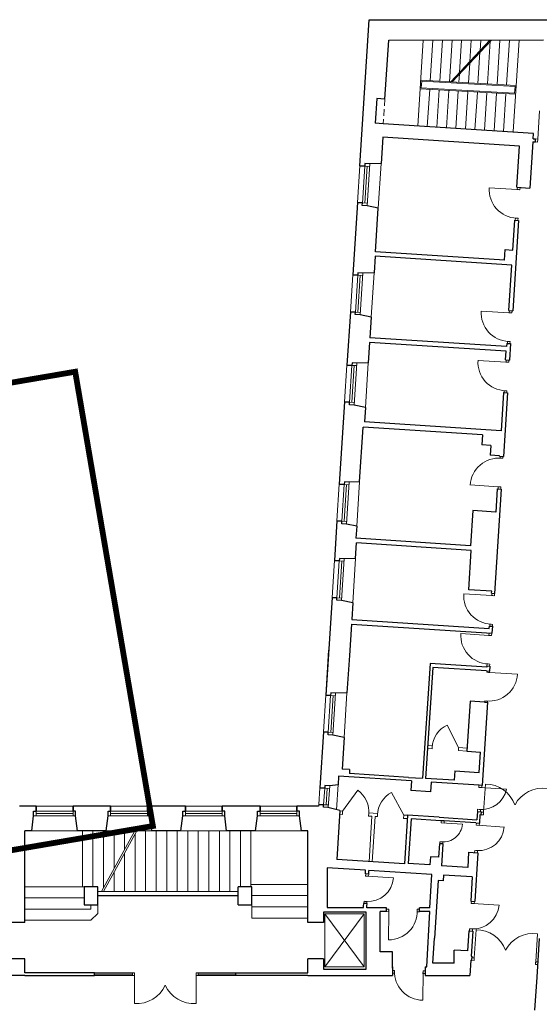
# Model space of a CAD drawing. Header units: centimetres. Extents: x 690840 to 714026, y 27673 to 40762.
# Tile 9 of 162: x 695422 to 695501, y 37516 to 37666. Entities that reach past the tile are written whole.
import ezdxf

# ---------------------------------------------------------------- set-up
doc = ezdxf.new("R2010")
doc.units = ezdxf.units.CM
doc.linetypes.add('DASHED', pattern=[19.05, 12.7, -6.35])
for name, color, linetype, lineweight in [('Drzwi i okna', 51, 'Continuous', 9), ('Przekrojowa', 253, 'Continuous', 25), ('Ramka', 255, 'Continuous', 9), ('S3_obrys zakresu', 1, 'Continuous', 5), ('Widokowa', 140, 'Continuous', 9)]:
    doc.layers.add(name, color=color, linetype=linetype, lineweight=lineweight)

# ---------------------------------------------------------------- blocks, each defined once
blk = doc.blocks.new('zw$2918')
at = {"layer": 'Drzwi i okna', "color": 0}
for p, q in [((3569.7, -430.1), (3574.6, -344.7)), ((3569.1, -439.1), (3562.6, -438.7)), ((3569.7, -430.1), (3563.1, -429.7)), ((3569.7, -430.1), (3569.1, -439.1)), ((3507.5, -583.5), (3422.1, -578)), ((3506.5, -583.4), (3515.4, -584)), ((3507.9, -576.5), (3507.5, -583.5)), ((3515.4, -584), (3515.9, -576.8)), ((3500.9, -670.1), (3509.9, -670.7)), ((3501.9, -670.2), (3501.5, -676.2)), ((3509.9, -670.7), (3509.5, -676.4)), ((3483.3, -957.6), (3398, -952.1)), ((3483.8, -950.6), (3483.3, -957.6)), ((3491.3, -958.1), (3491.8, -950.9)), ((3482.3, -957.6), (3491.3, -958.1)), ((3476.7, -1044.3), (3485.7, -1044.9)), ((3477.7, -1044.3), (3477.3, -1050.3)), ((3485.7, -1044.9), (3485.3, -1050.6)), ((3473.5, -1107.4), (3388.1, -1101.9)), ((3473.9, -1100.4), (3473.5, -1107.4)), ((3481.4, -1107.9), (3481.9, -1100.7)), ((3472.5, -1107.3), (3481.4, -1107.9)), ((3466.9, -1194), (3475.9, -1194.6)), ((3467.9, -1194.1), (3467.5, -1200.1)), ((3475.9, -1194.6), (3475.5, -1200.3)), ((3454.2, -1398.8), (3463.2, -1399.3)), ((3455.2, -1398.8), (3455.6, -1392.8)), ((3463.2, -1399.3), (3463.6, -1393.3)), ((3449.9, -1485.6), (3364.5, -1480.3)), ((3448.9, -1485.5), (3457.8, -1486.1)), ((3449.4, -1492.6), (3449.9, -1485.6)), ((3457.8, -1486.1), (3457.4, -1493.1)), ((3430.1, -1816), (3344.8, -1810.6)), ((3429.1, -1816), (3438.1, -1816.6)), ((3430.5, -1809), (3430.1, -1816)), ((3438.1, -1816.6), (3438.5, -1809.5)), ((3423.5, -1902.7), (3432.5, -1903.3)), ((3424.5, -1902.8), (3424.1, -1908.8)), ((3432.5, -1903.3), (3432.1, -1909.3)), ((3421.3, -1936.7), (3336, -1931.2)), ((3420.3, -1936.7), (3429.3, -1937.3)), ((3421.8, -1929.7), (3421.3, -1936.7)), ((3429.3, -1937.3), (3429.7, -1930.2)), ((3414.7, -2023.4), (3423.7, -2024)), ((3415.7, -2023.5), (3415.3, -2029.5)), ((3423.7, -2024), (3423.3, -2030)), ((3415.1, -2048.8), (3415.3, -2044.5)), ((3424, -2049.4), (3415.1, -2048.8)), ((3423.3, -2045.1), (3423, -2049.3)), ((3423, -2049.3), (3508.4, -2054.9)), ((3409.4, -2135.5), (3409.1, -2139.3)), ((3418.4, -2136.1), (3409.4, -2135.5)), ((3417.4, -2136), (3417.1, -2139.9)), ((3405.2, -2473.6), (3411.2, -2388.3)), ((3390.5, -2398.4), (3390.9, -2391.8)), ((3399.6, -2399), (3390.6, -2398.4)), ((3395, -2398.7), (3474.8, -2403.8)), ((3399.5, -2399), (3399.9, -2392.4)), ((3387.1, -2464.9), (3386.7, -2471.4)), ((3396.1, -2465.5), (3387.1, -2464.9)), ((3395.7, -2472), (3396.1, -2465.5)), ((3398.7, -2473.2), (3405.2, -2473.6)), ((3405.3, -2472.6), (3404.7, -2481.6)), ((3276.3, -2506.3), (3276.7, -2499.7)), ((3285.3, -2506.8), (3276.3, -2506.3)), ((3276.3, -2506.3), (3340.7, -2510.4)), ((3285.3, -2506.8), (3285.7, -2500.3)), ((3383.1, -2513.1), (3383.5, -2506.6)), ((3392.1, -2513.7), (3392.5, -2507.1)), ((3404.7, -2481.6), (3398.2, -2481.2)), ((3392.1, -2513.7), (3383.2, -2513.2)), ((3387.6, -2513.4), (3467.4, -2518.6)), ((3272.7, -2563.1), (3272.2, -2569.5)), ((3281.6, -2563.6), (3272.7, -2563.1)), ((3281.2, -2570.1), (3281.6, -2563.6)), ((3378.2, -2589.9), (3377.7, -2596.4)), ((3387.1, -2590.5), (3378.2, -2589.9)), ((3386.7, -2597), (3387.1, -2590.5)), ((3046.8, -2667.4), (3047.3, -2660.8)), ((3055.9, -2667.9), (3046.9, -2667.4)), ((3051.3, -2667.7), (3131.2, -2672.8)), ((3055.8, -2667.9), (3056.2, -2661.4)), ((3041.9, -2744.1), (3041.5, -2750.6)), ((3050.9, -2744.7), (3041.9, -2744.1)), ((3050.5, -2751.2), (3050.9, -2744.7)), ((3367.7, -2750.6), (3368.1, -2744.1)), ((3376.7, -2751.2), (3377.1, -2744.6)), ((3116.9, -2767.6), (3110.4, -2767.5)), ((3110.4, -2775.5), (3116.9, -2775.6)), ((3116.9, -2775.6), (3116.7, -2861.1)), ((3116.9, -2776.6), (3116.9, -2767.6)), ((3203.8, -2776.7), (3203.8, -2767.7)), ((3203.8, -2767.7), (3210.4, -2767.7)), ((3203.8, -2775.7), (3210.4, -2775.7)), ((3376.7, -2751.2), (3367.7, -2750.6)), ((3372.2, -2750.9), (3452, -2756.1)), ((3362.7, -2827.4), (3362.3, -2833.9)), ((3371.7, -2828), (3362.7, -2827.4)), ((3371.3, -2834.5), (3371.7, -2828)), ((3376.8, -2915.7), (3382.7, -2830.4)), ((3563.4, -2927.7), (3569, -2842.4)), ((3376.2, -2923.6), (3369.7, -2923.2)), ((3370.2, -2915.3), (3376.7, -2915.7)), ((3376.8, -2914.7), (3376.2, -2923.6)), ((3563.4, -2926.7), (3562.8, -2935.7)), ((3569.9, -2928.2), (3563.4, -2927.7)), ((3134.3, -2954.4), (3128.8, -2954.3)), ((3134.2, -2963.4), (3134.3, -2954.4)), ((3221.2, -2959.2), (3220.4, -3044.7)), ((3221.1, -2964.2), (3221.2, -2955.2)), ((3221.2, -2955.2), (3227.9, -2955.2)), ((3562.8, -2935.7), (3569.3, -2936.1)), ((2344.7, -2961.1), (2338.2, -2961.1)), ((2338.2, -2969.1), (2344.7, -2969.1)), ((2344.7, -2969.1), (2344.6, -3054.6)), ((2344.7, -2970.1), (2344.7, -2961.1)), ((2531.8, -2970.1), (2531.7, -2961.1)), ((2531.7, -2961.1), (2538.2, -2961.1)), ((2538.2, -2969.1), (2531.8, -2969.1)), ((2531.8, -2969.1), (2531.9, -3054.6)), ((3134.2, -2962.4), (3128.8, -2962.3)), ((3227.4, -2963.2), (3221.2, -2963.2))]:
    blk.add_line(p, q, dxfattribs=at)
at = {"layer": 'Drzwi i okna', "color": 0, "ltscale": 1.6}
for p, q in [((3329.2, -2277.6), (3294.8, -2209.1)), ((2976.8, -2470.3), (3022.7, -2406.9)), ((3163, -2482.3), (3125.6, -2413.6))]:
    blk.add_line(p, q, dxfattribs=at)
for centre, radius, start, end in [((3508.7, -583.7), 86.7, 176.193, 267.8036), ((3484.5, -957.9), 86.7, 176.193, 267.8036), ((3474.7, -1107.6), 86.7, 176.193, 267.8036), ((3451.1, -1485.5), 86.7, 84.979, 176.5896), ((3431.3, -1816.3), 86.7, 176.193, 267.8036), ((3422.5, -1937), 86.7, 176.193, 267.8036), ((3421.8, -2049.4), 86.7, 264.7676, 356.3783), ((3326.4, -2279.7), 77.4, 114.1138, 177.9529), ((3410.9, -2483.8), 95.4, 20.051, 89.8558), ((2975.9, -2472.7), 80.7, 354.5264, 54.6033), ((3163.5, -2484.8), 80.7, 117.9982, 178.0752), ((3399, -2388.1), 77.4, 264.5446, 348.3084), ((3584.7, -2496.1), 95.4, 81.999, 151.8038), ((3283.1, -2505.9), 57.8, 264.0905, 355.5263), ((3117.1, -2774.3), 86.7, 269.771, 1.3816), ((3382.5, -2925.8), 95.4, 20.4286, 90.2334), ((3556.3, -2937), 95.4, 82.3767, 152.1814), ((3221, -2957.9), 86.7, 177.9873, 269.5979), ((2351.1, -2959.4), 95.4, 266.0716, 335.8764), ((2525.3, -2959.4), 95.4, 204.1236, 273.9284)]:
    blk.add_arc(centre, radius, start, end, dxfattribs=at)
at = {"layer": 'Drzwi i okna', "color": 0}
for centre, radius, start, end in [((3505.8, -661.7), 78.2, 84.6681, 87.9667), ((3481.7, -1035.8), 78.2, 84.6681, 87.9667), ((3471.9, -1185.6), 78.2, 84.6681, 87.9667), ((3458.1, -1407.8), 78.2, 264.816, 268.1145), ((3428.5, -1894.2), 78.2, 84.6681, 87.9667), ((3419.7, -2014.9), 78.2, 84.6681, 87.9667), ((3414.5, -2127.1), 78.2, 84.6046, 87.9032), ((3482.9, -2482.5), 78.2, 174.3635, 177.6621), ((3389.8, -2512.7), 77.8, 266.3349, 355.7089), ((3283.2, -2485.4), 78.2, 264.6739, 267.9724), ((3388.7, -2512.3), 78.2, 264.6779, 267.9764), ((3053.6, -2667), 77.8, 266.3349, 355.7089), ((3052.5, -2666.5), 78.2, 264.6779, 267.9764), ((3195, -2772.3), 78.2, 178.2461, 181.5447), ((3374.4, -2750.2), 77.8, 266.3349, 355.7089), ((3373.3, -2749.8), 78.2, 264.6779, 267.9764), ((3454.5, -2924), 78.2, 174.7412, 178.0397), ((3485.2, -2926), 78.2, 354.5703, 357.8689), ((3143.1, -2959), 78.2, 357.8242, 1.1228), ((2422.8, -2965.8), 78.2, 178.2653, 181.5639), ((2453.6, -2965.8), 78.2, 358.4361, 1.7347)]:
    blk.add_arc(centre, radius, start, end, dxfattribs=at)
at = {"layer": 'Przekrojowa', "color": 0, "ltscale": 1.6}
for p, q in [((3029.2, -511.4), (3057.8, -68.3)), ((3057.8, -68.3), (3602.8, -67.7)), ((3105.4, -308.9), (3116.9, -130)), ((3116.9, -130), (3587.4, -129.3)), ((3080.4, -307.2), (3075.6, -382.1)), ((3105.4, -308.9), (3080.4, -307.2)), ((3100.5, -383.7), (3075.6, -382.1)), ((3556.6, -413.2), (3100.5, -383.7)), ((3555.6, -429.2), (3556.6, -413.2)), ((3099, -424.8), (3093.8, -504.8)), ((3514.1, -451.6), (3099, -424.8)), ((3555, -438.2), (3546, -578.9)), ((3555, -438.2), (3562.6, -438.7)), ((3555.6, -429.2), (3563.1, -429.7)), ((3562.6, -438.7), (3563.1, -429.7)), ((3506, -576.3), (3514.1, -451.6)), ((3093.8, -504.8), (3059.4, -505.5)), ((3506, -576.3), (3546, -578.9)), ((3022, -623.1), (3007.9, -842.7)), ((3085.1, -640), (3051.2, -632.8)), ((3076.5, -772.1), (3085.1, -640)), ((3493.7, -766.9), (3499.6, -676.1)), ((3511.6, -676.9), (3493.9, -951.3)), ((3499.6, -676.1), (3511.6, -676.9)), ((3468.7, -797.4), (3076.5, -772.1)), ((3468.7, -797.4), (3470.8, -765.5)), ((3470.8, -765.5), (3493.7, -766.9)), ((3075.6, -786), (3072.4, -836.1)), ((3490.8, -812.8), (3075.6, -786)), ((3072.4, -836.1), (3038.1, -836.8)), ((3481.9, -950.6), (3490.8, -812.8)), ((3000.7, -954.5), (2990.2, -1116.1)), ((3481.9, -950.6), (3493.9, -951.3)), ((3063.7, -971.3), (3029.9, -964.1)), ((3063.7, -971.3), (3059.7, -1033.5)), ((3474.8, -1060.3), (3059.7, -1033.5)), ((3058.8, -1047.5), (3054.8, -1109.5)), ((3473.9, -1074.3), (3058.8, -1047.5)), ((3472.2, -1100.2), (3473.9, -1074.3)), ((3475.5, -1050.3), (3474.8, -1060.3)), ((3475.5, -1050.3), (3487.4, -1051.1)), ((3487.4, -1051.1), (3484.2, -1101)), ((3472.2, -1100.2), (3484.2, -1101)), ((3054.8, -1109.5), (3020.4, -1110.3)), ((3465.8, -1200), (3458.3, -1315.8)), ((3477.8, -1200.8), (3465.4, -1393.4)), ((3465.8, -1200), (3477.8, -1200.8)), ((2983, -1227.9), (2966.9, -1477.4)), ((3046.1, -1244.7), (3012.2, -1237.6)), ((3046.1, -1244.7), (3043.2, -1289)), ((3028.5, -1470.8), (3039.3, -1304.8)), ((3401.4, -1328.2), (3039.3, -1304.8)), ((3458.3, -1315.8), (3043.2, -1289)), ((3401.4, -1328.2), (3399.5, -1358.1)), ((3427.4, -1359.9), (3399.5, -1358.1)), ((3427.4, -1359.9), (3425.5, -1389.8)), ((3453.4, -1391.6), (3425.5, -1389.8)), ((3453.4, -1392.6), (3453.4, -1391.6)), ((3453.4, -1392.6), (3465.4, -1393.4)), ((3028.5, -1470.8), (2997.1, -1471.5)), ((3458.9, -1493.2), (3438.5, -1809.5)), ((3446.9, -1492.4), (3442.4, -1562.3)), ((3446.9, -1492.4), (3458.9, -1493.2)), ((3372.6, -1557.8), (3365.7, -1664.6)), ((3442.4, -1562.3), (3372.6, -1557.8)), ((2959.7, -1589.1), (2951.9, -1709.9)), ((3019.8, -1605.3), (2988.9, -1598.8)), ((3019.8, -1605.3), (3017.4, -1642.1)), ((3365.7, -1664.6), (3017.4, -1642.1)), ((3016.5, -1703.3), (3019.5, -1656.2)), ((3367.8, -1678.7), (3019.5, -1656.2)), ((3016.5, -1703.3), (2982.1, -1704)), ((3360.1, -1798.2), (3367.8, -1678.7)), ((2944.7, -1821.6), (2925.6, -2118)), ((3429.9, -1802.7), (3360.1, -1798.2)), ((3429.5, -1809), (3429.9, -1802.7)), ((3429.5, -1809), (3438.5, -1809.5)), ((3007.7, -1838.5), (2973.9, -1831.3)), ((3007.7, -1838.5), (3004.5, -1888.8)), ((3003.6, -1902.7), (2997.4, -1998.2)), ((3003.6, -1902.7), (3430.7, -1930.3)), ((3004.5, -1888.8), (3422.6, -1915.7)), ((3422.6, -1915.7), (3423.1, -1908.8)), ((3423.1, -1908.8), (3432.1, -1909.3)), ((3432.1, -1909.3), (3430.7, -1930.3)), ((2934.4, -1981.3), (2925.6, -2118)), ((2997.4, -1998.2), (2990.1, -2111.4)), ((3242.4, -2022.4), (3219.9, -2370.6)), ((3415, -2033.5), (3242.4, -2022.4)), ((3415.2, -2029.5), (3415, -2033.5)), ((3415.2, -2029.5), (3424.3, -2030.1)), ((3424.3, -2030.1), (3423.3, -2045.1)), ((3250.6, -2033.9), (3228.7, -2371.2)), ((3414.3, -2044.5), (3250.6, -2033.9)), ((3414.3, -2044.5), (3423.3, -2045.1)), ((2990.1, -2111.4), (2955.8, -2112.2)), ((3364.3, -2136.4), (3354.5, -2288.2)), ((3408.1, -2139.3), (3364.3, -2136.4)), ((3417.1, -2139.9), (3400.8, -2392.4)), ((3408.1, -2139.3), (3417.2, -2139.9)), ((2918.4, -2229.8), (2907.4, -2399.4)), ((2981.4, -2246.6), (2947.6, -2239.5)), ((2981.4, -2246.6), (2975.2, -2342.8)), ((3354.5, -2288.2), (3396.2, -2290.9)), ((3392.2, -2352.8), (3396.2, -2290.9)), ((2998.2, -2344.3), (2975.2, -2342.8)), ((2998.2, -2344.3), (2997.4, -2356.3)), ((3177.2, -2367.9), (2997.4, -2356.3)), ((3317.6, -2348), (3315.7, -2376.8)), ((3317.6, -2348), (3392.2, -2352.8)), ((2963.1, -2390.5), (2937.6, -2393.6)), ((2964.8, -2364.3), (2963.1, -2390.5)), ((3186.3, -2378.6), (2964.8, -2364.3)), ((3177.2, -2367.9), (3219.9, -2370.6)), ((3186.3, -2378.6), (3184.4, -2407.5)), ((3315.7, -2376.8), (3228.7, -2371.2)), ((3246.1, -2382.5), (3244.3, -2411.4)), ((3391.8, -2391.9), (3246.1, -2382.5)), ((3244.3, -2411.4), (3184.4, -2407.5)), ((3400.8, -2392.4), (3391.8, -2391.9)), ((2904.2, -2449.8), (2903.8, -2455.3)), ((2046.2, -2455.3), (1995.8, -2455.3)), ((2272.2, -2455.3), (2158.2, -2455.3)), ((2499.2, -2455.3), (2384.2, -2455.3)), ((2726.2, -2455.3), (2611.2, -2455.3)), ((2903.8, -2455.3), (2838.2, -2455.3)), ((2968.8, -2468.8), (2932.2, -2459.4)), ((2968.8, -2468.8), (2959.2, -2617.5)), ((3386.7, -2471.4), (3385.1, -2496.6)), ((3386.7, -2471.4), (3398.8, -2472.2)), ((3398.2, -2481.2), (3398.8, -2472.2)), ((2032.6, -2530.3), (2038.4, -2485.1)), ((2171.7, -2530.3), (2166, -2485.1)), ((2258.6, -2530.3), (2264.4, -2485.1)), ((2397.7, -2530.3), (2392, -2485.1)), ((2485.6, -2530.3), (2491.4, -2485.1)), ((2624.7, -2530.3), (2619, -2485.1)), ((2712.6, -2530.3), (2718.4, -2485.1)), ((2851.7, -2530.3), (2846, -2485.1)), ((3174.5, -2483.1), (3165, -2630.7)), ((3270.3, -2489.2), (3174.5, -2483.1)), ((3184.9, -2493.7), (3176.2, -2629.5)), ((3275.7, -2499.6), (3184.9, -2493.7)), ((3270.3, -2489.2), (3385.1, -2496.6)), ((3285.7, -2500.3), (3275.7, -2499.6)), ((3381.5, -2506.4), (3285.7, -2500.3)), ((3381.5, -2506.4), (3393.4, -2507.2)), ((3393.4, -2507.2), (3395.1, -2481)), ((3395.1, -2481), (3398.2, -2481.2)), ((2011.9, -2808.1), (2011.9, -2530.3)), ((2032.6, -2530.3), (2011.9, -2530.3)), ((2258.6, -2530.3), (2171.7, -2530.3)), ((2485.6, -2530.3), (2397.7, -2530.3)), ((2712.6, -2530.3), (2624.7, -2530.3)), ((2870.9, -2530.3), (2851.7, -2530.3)), ((2870.9, -2808.1), (2870.9, -2530.3)), ((3271.2, -2569.5), (3268.6, -2610.4)), ((3281.2, -2570.1), (3271.2, -2569.5)), ((3281.2, -2570.1), (3277, -2636)), ((3359.8, -2595.2), (3356.8, -2641.1)), ((3359.8, -2595.2), (3387.6, -2597)), ((3387.6, -2597), (3378.1, -2744.7)), ((3165, -2630.7), (2959.2, -2617.5)), ((3242, -2633.7), (3176.2, -2629.5)), ((3243.6, -2608.8), (3242, -2633.7)), ((3268.6, -2610.4), (3243.6, -2608.8)), ((3046.9, -2649.8), (2930.1, -2642.2)), ((2930.1, -2642.2), (2930.1, -2763.2)), ((3046.3, -2660.7), (3046.9, -2649.8)), ((3056.2, -2661.4), (3056.8, -2650.4)), ((3247.5, -2662.7), (3056.8, -2650.4)), ((3356.8, -2641.1), (3277, -2636)), ((3056.2, -2661.4), (3046.3, -2660.7)), ((3241.8, -2763.5), (3247.5, -2662.7)), ((3267, -2681.4), (3255.7, -2856.1)), ((3281.9, -2682.4), (3267, -2681.4)), ((3283.1, -2664.4), (3281.9, -2682.4)), ((3370.9, -2670.1), (3283.1, -2664.4)), ((3370.9, -2670.1), (3366.3, -2743.9)), ((2191.9, -2699.8), (2191.9, -2754.8)), ((2232.9, -2699.8), (2191.9, -2699.8)), ((2232.9, -2754.8), (2232.9, -2699.8)), ((2659.9, -2754.8), (2659.9, -2699.8)), ((2700.9, -2699.8), (2659.9, -2699.8)), ((2700.9, -2754.8), (2700.9, -2699.8)), ((2232.9, -2726.8), (2659.9, -2726.8)), ((3366.3, -2743.9), (3378.1, -2744.7)), ((2191.9, -2754.8), (2232.9, -2754.8)), ((2659.9, -2754.8), (2700.9, -2754.8)), ((3048.6, -2777), (2918.9, -2777)), ((2918.9, -2777), (2918.9, -2808.1)), ((2930.1, -2763.2), (3040.5, -2763.2)), ((3040.5, -2763.2), (3040.8, -2758.7)), ((3040.8, -2758.7), (3041.2, -2750.4)), ((3051.2, -2751), (3041.2, -2750.4)), ((3048.6, -2949.8), (3048.6, -2777)), ((3050.5, -2763.5), (3050.7, -2759.3)), ((3090.8, -2763.5), (3050.5, -2763.5)), ((3050.7, -2759.3), (3051.2, -2751)), ((3110.4, -2763.5), (3090.8, -2763.5)), ((3090.8, -2897.5), (3090.8, -2775.5)), ((3110.4, -2775.5), (3090.8, -2775.5)), ((3110.4, -2775.5), (3110.4, -2763.5)), ((3241.8, -2763.5), (3210.4, -2763.5)), ((3210.4, -2775.5), (3210.4, -2763.5)), ((3241.8, -2775.5), (3210.4, -2775.5)), ((3232.4, -2943.5), (3241.8, -2775.5)), ((2011.9, -2808.1), (1963.9, -2808.1)), ((2918.9, -2808.1), (2870.9, -2808.1)), ((3360.5, -2833.8), (3356.7, -2894.6)), ((3360.5, -2833.8), (3356.7, -2894.6)), ((3360.5, -2833.8), (3372.3, -2834.5)), ((3372.3, -2834.5), (3367.4, -2911.1)), ((3250.8, -2931.7), (3255.7, -2856.1)), ((3574.4, -2856.9), (3566.8, -2974.4)), ((3128.8, -2897.5), (3090.8, -2897.5)), ((3128.8, -2947.5), (3128.8, -2897.5)), ((3315.6, -2931.7), (3315.6, -2892)), ((3356.7, -2894.6), (3315.6, -2892)), ((2011.9, -2919.1), (1963.9, -2919.1)), ((2011.9, -2961.1), (2011.9, -2919.1)), ((2870.9, -2961.1), (2870.9, -2919.1)), ((2918.9, -2919.1), (2870.9, -2919.1)), ((2918.9, -2919.1), (2918.9, -2949.8)), ((3366.6, -2923), (3363.6, -2969.1)), ((3366.6, -2923), (3369.7, -2923.2)), ((3366.6, -2923), (3369.7, -2923.2)), ((3367.4, -2911.1), (3370.5, -2911.3)), ((3369.7, -2923.2), (3370.5, -2911.3)), ((2918.9, -2949.8), (3048.6, -2949.8)), ((3128.8, -2943.5), (3128.8, -2969.1)), ((3227.4, -2943.5), (3227.4, -2969.1)), ((3227.4, -2943.5), (3232.4, -2943.5)), ((3315.6, -2931.7), (3250.8, -2931.7)), ((2011.9, -2969.1), (1787.9, -2969.1)), ((1999.9, -2969.1), (1996.9, -2969.1)), ((2222.8, -2961.1), (2011.9, -2961.1)), ((2011.9, -2969.1), (2222.8, -2969.1)), ((2222.8, -2969.1), (2222.8, -2961.1)), ((2652.8, -2969.1), (2652.8, -2961.1)), ((2652.8, -2961.1), (2870.9, -2961.1)), ((2870.9, -2969.1), (2652.8, -2969.1)), ((2870.9, -2969.1), (3128.8, -2969.1)), ((3227.4, -2969.1), (3363.6, -2969.1)), ((3566.8, -2974.4), (3560.3, -3074.7))]:
    blk.add_line(p, q, dxfattribs=at)
at = {"layer": 'Przekrojowa', "color": 0}
for p, q in [((3044.7, -504.6), (3044.2, -512.3)), ((3059.4, -505.5), (3044.7, -504.6)), ((3044.2, -512.3), (3029.2, -511.4)), ((3029.2, -511.4), (3044.2, -512.3)), ((3037, -624.1), (3022, -623.1)), ((3022, -623.1), (3037, -624.1)), ((3036.5, -631.9), (3037, -624.1)), ((3051.2, -632.8), (3036.5, -631.9)), ((3023.3, -835.9), (3022.8, -843.6)), ((3038.1, -836.8), (3023.3, -835.9)), ((3022.8, -843.6), (3007.9, -842.7)), ((3007.9, -842.7), (3022.8, -843.6)), ((3015.6, -955.4), (3000.7, -954.5)), ((3000.7, -954.5), (3015.6, -955.4)), ((3015.1, -963.2), (3015.6, -955.4)), ((3029.9, -964.1), (3015.1, -963.2)), ((3005.2, -1117.1), (2990.2, -1116.1)), ((2990.2, -1116.1), (3005.2, -1117.1)), ((3005.7, -1109.3), (3005.2, -1117.1)), ((3020.4, -1110.3), (3005.7, -1109.3)), ((2997.9, -1228.8), (2983, -1227.9)), ((2983, -1227.9), (2997.9, -1228.8)), ((2997.4, -1236.6), (2997.9, -1228.8)), ((3012.2, -1237.6), (2997.4, -1236.6)), ((2981.8, -1478.3), (2966.9, -1477.4)), ((2966.9, -1477.4), (2981.8, -1478.3)), ((2982.3, -1470.6), (2981.8, -1478.3)), ((2997.1, -1471.5), (2982.3, -1470.6)), ((2974.6, -1590.1), (2959.7, -1589.1)), ((2959.7, -1589.1), (2974.6, -1590.1)), ((2974.1, -1597.8), (2974.6, -1590.1)), ((2988.9, -1598.8), (2974.1, -1597.8)), ((2967.3, -1703.1), (2966.8, -1710.8)), ((2982.1, -1704), (2967.3, -1703.1)), ((2966.8, -1710.8), (2951.9, -1709.9)), ((2951.9, -1709.9), (2966.8, -1710.8)), ((2959.6, -1822.6), (2944.7, -1821.6)), ((2944.7, -1821.6), (2959.6, -1822.6)), ((2959.1, -1830.4), (2959.6, -1822.6)), ((2973.9, -1831.3), (2959.1, -1830.4)), ((2940.5, -2119), (2925.6, -2118)), ((2925.6, -2118), (2940.5, -2119)), ((2941, -2111.2), (2940.5, -2119)), ((2955.8, -2112.2), (2941, -2111.2)), ((2933.3, -2230.8), (2918.4, -2229.8)), ((2918.4, -2229.8), (2933.3, -2230.8)), ((2932.8, -2238.5), (2933.3, -2230.8)), ((2947.6, -2239.5), (2932.8, -2238.5)), ((2922.4, -2400.4), (2907.4, -2399.4)), ((2907.4, -2399.4), (2922.4, -2400.4)), ((2922.9, -2392.7), (2922.4, -2400.4)), ((2937.6, -2393.6), (2922.9, -2392.7)), ((2937.6, -2393.6), (2922.9, -2392.7)), ((2919.1, -2450.8), (2904.2, -2449.8)), ((2904.2, -2449.8), (2919.1, -2450.8)), ((2918.6, -2458.5), (2919.1, -2450.8)), ((2038.4, -2485.1), (2038.4, -2470.3)), ((2038.4, -2470.3), (2046.2, -2470.3)), ((2046.2, -2470.3), (2046.2, -2455.3)), ((2046.2, -2455.3), (2046.2, -2470.3)), ((2158.2, -2470.3), (2158.2, -2455.3)), ((2158.2, -2455.3), (2158.2, -2470.3)), ((2166, -2470.3), (2158.2, -2470.3)), ((2166, -2485.1), (2166, -2470.3)), ((2264.4, -2485.1), (2264.4, -2470.3)), ((2264.4, -2470.3), (2272.2, -2470.3)), ((2272.2, -2470.3), (2272.2, -2455.3)), ((2272.2, -2455.3), (2272.2, -2470.3)), ((2384.2, -2470.3), (2384.2, -2455.3)), ((2384.2, -2455.3), (2384.2, -2470.3)), ((2392, -2470.3), (2384.2, -2470.3)), ((2392, -2485.1), (2392, -2470.3)), ((2491.4, -2485.1), (2491.4, -2470.3)), ((2491.4, -2470.3), (2499.2, -2470.3)), ((2499.2, -2470.3), (2499.2, -2455.3)), ((2499.2, -2455.3), (2499.2, -2470.3)), ((2611.2, -2470.3), (2611.2, -2455.3)), ((2611.2, -2455.3), (2611.2, -2470.3)), ((2619, -2470.3), (2611.2, -2470.3)), ((2619, -2485.1), (2619, -2470.3)), ((2718.4, -2485.1), (2718.4, -2470.3)), ((2718.4, -2470.3), (2726.2, -2470.3)), ((2726.2, -2470.3), (2726.2, -2455.3)), ((2726.2, -2455.3), (2726.2, -2470.3)), ((2838.2, -2470.3), (2838.2, -2455.3)), ((2838.2, -2455.3), (2838.2, -2470.3)), ((2846, -2470.3), (2838.2, -2470.3)), ((2846, -2485.1), (2846, -2470.3)), ((2933.4, -2459.5), (2918.6, -2458.5))]:
    blk.add_line(p, q, dxfattribs=at)
at = {"layer": 'Widokowa', "color": 0, "ltscale": 1.6}
for p, q in [((3205.3, -390.5), (3222.1, -129.8)), ((3243.2, -253), (3251.2, -129.8)), ((3272.2, -254.6), (3280.2, -129.7)), ((3301.2, -256.2), (3309.3, -129.7)), ((3305.2, -256.4), (3424.3, -129.5)), ((3309.4, -256.6), (3428.7, -129.5)), ((3332, -227.8), (3338.4, -129.7)), ((3363.2, -194.6), (3367.4, -129.6)), ((3394.5, -161.3), (3396.5, -129.6)), ((3417, -262.6), (3425.3, -133.1)), ((3445.9, -264.2), (3454.6, -129.5)), ((3474.9, -265.8), (3483.7, -129.5)), ((3494.8, -407.3), (3512.8, -129.4)), ((3388, -261), (3394.1, -166.3)), ((3359.1, -259.4), (3362.9, -199.6)), ((3330.1, -257.8), (3331.7, -232.8)), ((3214.3, -251.4), (3503.9, -267.4)), ((3215.8, -274.9), (3217.1, -254.5)), ((3217.1, -254.5), (3500.7, -270.2)), ((3212.6, -277.7), (3502.1, -293.8)), ((3215.8, -274.9), (3499.3, -290.6)), ((3234.2, -392.4), (3241.5, -279.4)), ((3263.2, -394.2), (3270.5, -281)), ((3292.1, -396.1), (3299.5, -282.6)), ((3321.1, -398), (3328.4, -284.2)), ((3350, -399.9), (3357.4, -285.8)), ((3378.9, -401.7), (3386.3, -287.4)), ((3407.9, -403.6), (3415.3, -289)), ((3436.8, -405.5), (3444.2, -290.6)), ((3465.8, -407.3), (3473.2, -292.2)), ((3499.3, -290.6), (3500.7, -270.2)), ((3093.8, -504.8), (3085.1, -640)), ((3029.2, -511.4), (3022, -623.1)), ((3072.4, -836.1), (3063.7, -971.3)), ((3007.9, -842.7), (3000.7, -954.5)), ((2990.2, -1116.1), (2983, -1227.9)), ((3054.8, -1109.5), (3046.1, -1244.7)), ((2966.9, -1477.4), (2959.7, -1589.1)), ((3028.5, -1470.8), (3019.8, -1605.3)), ((3016.5, -1703.3), (3007.7, -1838.5)), ((2951.9, -1709.9), (2944.7, -1821.6)), ((2925.6, -2118), (2918.4, -2229.8)), ((2990.1, -2111.4), (2981.4, -2246.6)), ((3249.3, -2272.4), (3235.2, -2271.5)), ((3248.8, -2281.4), (3234.6, -2280.5)), ((3249.3, -2272.4), (3248.8, -2281.4)), ((3329.2, -2277.6), (3328.6, -2286.6)), ((3354.5, -2288.2), (3328.6, -2286.6)), ((3355.1, -2279.3), (3329.2, -2277.6)), ((2963.2, -2389.4), (2958.2, -2466.1)), ((2907.4, -2399.4), (2904.2, -2449.8)), ((2158.2, -2455.3), (2046.2, -2455.3)), ((2384.2, -2455.3), (2272.2, -2455.3)), ((2611.2, -2455.3), (2499.2, -2455.3)), ((2838.2, -2455.3), (2726.2, -2455.3)), ((2976.2, -2480.3), (2968.1, -2479.8)), ((2976.8, -2470.3), (2968.7, -2469.8)), ((2976.2, -2480.3), (2976.8, -2470.3)), ((3056, -2485.4), (3056.6, -2475.4)), ((3083.1, -2477.2), (3056.6, -2475.4)), ((3082.5, -2487.1), (3083.1, -2477.2)), ((3066, -2486.1), (3056, -2485.4)), ((3066, -2486.1), (3057.1, -2623.8)), ((3076, -2486.7), (3067, -2624.4)), ((3082.5, -2487.1), (3076, -2486.7)), ((3162.3, -2492.3), (3163, -2482.3)), ((3173.9, -2493), (3162.3, -2492.3)), ((3174.5, -2483.1), (3163, -2482.3)), ((2177.2, -2530.3), (2027.2, -2530.3)), ((2186.6, -2699.8), (2186.6, -2530.3)), ((2218.6, -2699.8), (2218.6, -2530.3)), ((2244.5, -2713.9), (2345.7, -2530.3)), ((2250.6, -2702.8), (2250.6, -2530.3)), ((2250.6, -2713.9), (2351.9, -2530.3)), ((2403.2, -2530.3), (2253.2, -2530.3)), ((2282.6, -2644.8), (2282.6, -2530.3)), ((2314.6, -2586.8), (2314.6, -2530.3)), ((2346.6, -2713.9), (2346.6, -2539.8)), ((2378.6, -2713.9), (2378.6, -2530.3)), ((2410.6, -2713.9), (2410.6, -2530.3)), ((2442.6, -2713.9), (2442.6, -2530.3)), ((2474.6, -2713.9), (2474.6, -2530.3)), ((2630.2, -2530.3), (2480.2, -2530.3)), ((2506.6, -2713.9), (2506.6, -2530.3)), ((2538.6, -2713.9), (2538.6, -2530.3)), ((2570.6, -2713.9), (2570.6, -2530.3)), ((2602.6, -2713.9), (2602.6, -2530.3)), ((2634.6, -2713.9), (2634.6, -2530.3)), ((2666.6, -2699.8), (2666.6, -2530.3)), ((2698.6, -2699.8), (2698.6, -2530.3)), ((2870.9, -2530.3), (2707.2, -2530.3)), ((2314.6, -2713.9), (2314.6, -2597.8)), ((2282.6, -2713.9), (2282.6, -2655.9)), ((2191.9, -2699.8), (2013.9, -2699.8)), ((2191.9, -2699.8), (2186.6, -2699.8)), ((2232.9, -2713.9), (2659.9, -2713.9)), ((2868.9, -2692.9), (2698.6, -2692.9)), ((2191.9, -2733.8), (2013.9, -2733.8)), ((2868.9, -2726.9), (2700.9, -2726.9)), ((2212.4, -2767.8), (2013.9, -2767.8)), ((2212.4, -2767.8), (2212.4, -2754.8)), ((2232.9, -2754.8), (2232.9, -2781.2)), ((2700.9, -2754.8), (2700.9, -2794.9)), ((2868.9, -2760.9), (2700.9, -2760.9)), ((2212.4, -2801.8), (2013.9, -2801.8)), ((2232.9, -2781.2), (2212.4, -2801.8)), ((2868.9, -2794.9), (2700.9, -2794.9)), ((2923, -2781.8), (3042.7, -2943)), ((2923, -2943), (3042.7, -2781.8)), ((2923, -2781.8), (3042.7, -2781.8)), ((2923, -2943), (2923, -2781.8)), ((3042.7, -2781.8), (3042.7, -2943)), ((3042.7, -2943), (2923, -2943)), ((2222.8, -2961.1), (2338.2, -2961.1)), ((2222.8, -2965.1), (2338.2, -2965.1)), ((2222.8, -2969.1), (2338.2, -2969.1)), ((2338.2, -2961.1), (2338.2, -2969.1)), ((2538.2, -2961.1), (2652.8, -2961.1)), ((2538.2, -2961.1), (2538.2, -2969.1)), ((2538.2, -2965.1), (2652.8, -2965.1)), ((2538.2, -2969.1), (2652.8, -2969.1))]:
    blk.add_line(p, q, dxfattribs=at)
at = {"layer": 'Widokowa', "color": 0, "linetype": 'DASHED', "ltscale": 1.6}
blk.add_line((3105.4, -308.9), (3100.5, -383.7), dxfattribs=at)
at = {"layer": 'Widokowa', "color": 0}
for p, q in [((3051.2, -632.8), (3059.4, -505.5)), ((3036.9, -624.3), (3044.2, -512.3)), ((3044.2, -512.3), (3058.9, -513.3)), ((3044.3, -624.6), (3051.6, -512.8)), ((3037, -624.1), (3051.7, -625.1)), ((3029.9, -964.1), (3038.1, -836.8)), ((3015.6, -955.6), (3022.8, -843.6)), ((3022.8, -843.6), (3037.6, -844.6)), ((3023, -955.9), (3030.2, -844.1)), ((3015.6, -955.4), (3030.4, -956.4)), ((2997.9, -1229.1), (3005.2, -1117.1)), ((3005.2, -1117.1), (3019.9, -1118)), ((3005.3, -1229.3), (3012.5, -1117.6)), ((3012.2, -1237.6), (3020.4, -1110.3)), ((2997.9, -1228.8), (3012.7, -1229.8)), ((2974.6, -1590.3), (2981.8, -1478.3)), ((2981.8, -1478.3), (2996.6, -1479.3)), ((2982, -1590.6), (2989.2, -1478.8)), ((2988.9, -1598.8), (2997.1, -1471.5)), ((2974.6, -1590.1), (2989.4, -1591)), ((2959.6, -1822.8), (2966.8, -1710.8)), ((2966.8, -1710.8), (2981.6, -1711.8)), ((2967, -1823.1), (2974.2, -1711.3)), ((2973.9, -1831.3), (2982.1, -1704)), ((2959.6, -1822.6), (2974.4, -1823.6)), ((2933.3, -2231), (2940.5, -2119)), ((2940.5, -2119), (2955.3, -2119.9)), ((2940.7, -2231.2), (2947.9, -2119.5)), ((2947.6, -2239.5), (2955.8, -2112.2)), ((2933.3, -2230.8), (2948.1, -2231.7)), ((2919.1, -2451), (2922.4, -2400.4)), ((2922.4, -2400.4), (2937.1, -2401.4)), ((2926.5, -2451.2), (2929.7, -2400.9)), ((2933.4, -2459.5), (2937.6, -2393.6)), ((2919.1, -2450.8), (2933.9, -2451.7)), ((2046, -2470.3), (2158.2, -2470.3)), ((2046.2, -2470.3), (2046.2, -2485.1)), ((2046.2, -2477.7), (2158.2, -2477.7)), ((2158.2, -2470.3), (2158.2, -2485.1)), ((2272, -2470.3), (2384.2, -2470.3)), ((2272.2, -2470.3), (2272.2, -2485.1)), ((2272.2, -2477.7), (2384.2, -2477.7)), ((2384.2, -2470.3), (2384.2, -2485.1)), ((2499, -2470.3), (2611.2, -2470.3)), ((2499.2, -2470.3), (2499.2, -2485.1)), ((2499.2, -2477.7), (2611.2, -2477.7)), ((2611.2, -2470.3), (2611.2, -2485.1)), ((2726, -2470.3), (2838.2, -2470.3)), ((2726.2, -2470.3), (2726.2, -2485.1)), ((2726.2, -2477.7), (2838.2, -2477.7)), ((2838.2, -2470.3), (2838.2, -2485.1)), ((2038.4, -2485.1), (2166, -2485.1)), ((2264.4, -2485.1), (2392, -2485.1)), ((2491.4, -2485.1), (2619, -2485.1)), ((2718.4, -2485.1), (2846, -2485.1))]:
    blk.add_line(p, q, dxfattribs=at)

msp = doc.modelspace()

# ---------------------------------------------------------------- linework, layer by layer
at = {"layer": 'S3_obrys zakresu', "color": 1, "ltscale": 1.6, "true_color": 0xff0000, "const_width": 0.877}
msp.add_lwpolyline([(695365.3, 37601.37), (695430.46, 37612.52), (695442.26, 37543.56), (695377.09, 37532.42)], close=True, dxfattribs=at)

# ---------------------------------------------------------------- block references
at = {"layer": 'Ramka', "color": 251, "xscale": 0.05, "yscale": 0.05, "zscale": 0.05}
msp.add_blockref('zw$2918', (695322.23, 37669.34), dxfattribs=at)

doc.saveas('drawing.dxf')
